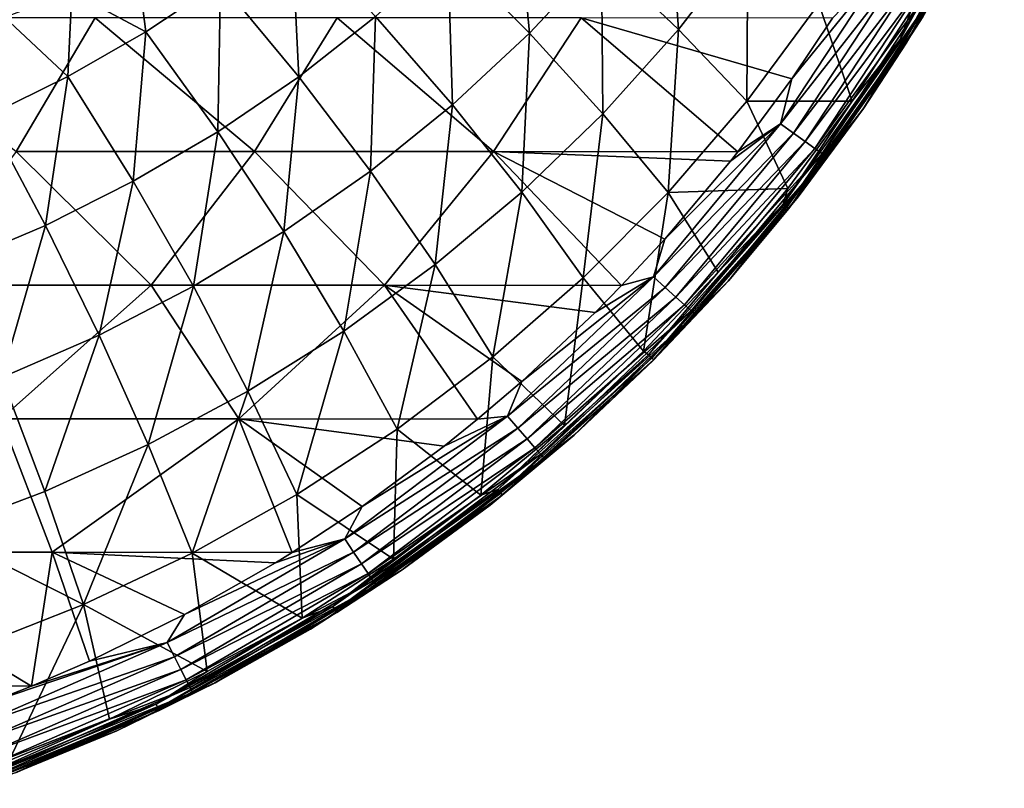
# Model space of a CAD drawing. Header units: metres. Extents: x -31 to 167, y -24 to 31.
# Tile 141 of 155: x 153 to 165, y -21 to -12. Entities that reach past the tile are written whole.
import ezdxf

# ---------------------------------------------------------------- set-up
doc = ezdxf.new("R2010")
doc.units = ezdxf.units.M
doc.layers.add('solid_12_381_042_XXX', color=7, linetype='CONTINUOUS')

msp = doc.modelspace()

# ---------------------------------------------------------------- linework, layer by layer
at = {"layer": 'solid_12_381_042_XXX'}
for points in [[(165.18985, -9.722986, 108.889946), (163.974487, -11.922298, 108.89019), (164.771133, -10.383245, 108.781754)], [(164.023056, -11.952819, 109.010483), (163.974487, -11.922298, 108.89019), (165.18985, -9.722986, 108.889946)], [(165.241623, -9.747741, 109.010269), (164.023056, -11.952819, 109.010483), (165.18985, -9.722986, 108.889946)], [(164.047073, -11.967884, 109.140717), (164.023056, -11.952819, 109.010483), (165.241623, -9.747741, 109.010269)], [(165.267273, -9.759906, 109.140511), (164.047073, -11.967884, 109.140717), (165.241623, -9.747741, 109.010269)], [(165.267273, -9.759906, 109.140511), (164.923157, -10.454961, 109.271957), (164.047073, -11.967884, 109.140717)], [(161.216797, -11.8004, 106.136459), (160.259247, -10.887778, 104.836075), (161.078964, -9.866736, 104.957329)], [(162.07811, -10.686726, 106.235611), (161.216797, -11.8004, 106.136459), (161.078964, -9.866736, 104.957329)], [(159.366959, -11.845606, 104.711441), (158.351349, -10.828654, 103.450577), (159.189194, -9.95698, 103.581398)], [(160.259247, -10.887778, 104.836075), (159.366959, -11.845606, 104.711441), (159.189194, -9.95698, 103.581398)], [(163.974487, -11.922298, 108.89019), (164.107834, -11.558584, 108.781883), (164.771133, -10.383245, 108.781754)], [(163.517654, -12.780249, 109.273132), (164.923157, -10.454961, 109.271957), (164.252991, -11.643052, 113.833168)], [(164.047073, -11.967884, 109.140717), (164.923157, -10.454961, 109.271957), (163.517654, -12.780249, 109.273132)], [(156.496628, -12.387376, 103.186867), (155.522232, -11.210228, 102.008148), (156.404251, -10.534532, 102.131981)], [(157.451981, -11.639544, 103.318359), (156.496628, -12.387376, 103.186867), (156.404251, -10.534532, 102.131981)], [(162.065491, -12.689062, 107.475586), (161.216797, -11.8004, 106.136459), (162.07811, -10.686726, 106.235611)], [(162.961472, -11.481955, 107.536125), (162.065491, -12.689062, 107.475586), (162.07811, -10.686726, 106.235611)], [(158.407928, -12.737382, 104.585472), (157.451981, -11.639544, 103.318359), (158.351349, -10.828654, 103.450577)], [(159.366959, -11.845606, 104.711441), (158.407928, -12.737382, 104.585472), (158.351349, -10.828654, 103.450577)], [(160.278015, -12.846548, 106.034538), (159.366959, -11.845606, 104.711441), (160.259247, -10.887778, 104.836075)], [(161.216797, -11.8004, 106.136459), (160.278015, -12.846548, 106.034538), (160.259247, -10.887778, 104.836075)], [(146.173401, -11.510456, 99.063072), (153.831116, -10.975, 100.794899), (147.639404, -11.828868, 99.646202)], [(147.639404, -11.828868, 99.646202), (153.831116, -10.975, 100.794899), (149.15773, -11.935, 100.116478)], [(149.15773, -11.935, 100.116478), (153.831116, -10.975, 100.794899), (150.707779, -11.828868, 100.468376)], [(150.707779, -11.828868, 100.468376), (153.831116, -10.975, 100.794899), (152.268951, -11.510456, 100.696365)], [(154.59462, -11.827204, 101.886871), (153.673798, -11.334843, 101.21244), (154.483917, -10.960505, 101.376518)], [(155.522232, -11.210228, 102.008148), (154.59462, -11.827204, 101.886871), (154.483917, -10.960505, 101.376518)], [(162.625626, -12.415318, 114.793152), (162.48584, -12.972628, 114.743332), (163.818207, -10.942357, 114.80587)], [(163.993027, -11.041276, 114.725258), (163.818207, -10.942357, 114.80587), (162.48584, -12.972628, 114.743332)], [(163.131607, -11.66069, 114.816284), (162.625626, -12.415318, 114.793152), (163.818207, -10.942357, 114.80587)], [(162.647522, -13.08984, 114.662109), (163.993027, -11.041276, 114.725258), (162.48584, -12.972628, 114.743332)], [(164.149582, -11.128382, 114.604279), (163.993027, -11.041276, 114.725258), (162.647522, -13.08984, 114.662109)], [(162.792313, -13.19335, 114.540901), (164.149582, -11.128382, 114.604279), (162.647522, -13.08984, 114.662109)], [(164.279907, -11.199192, 114.447502), (164.149582, -11.128382, 114.604279), (162.792313, -13.19335, 114.540901)], [(155.490601, -13.070384, 103.058083), (154.59462, -11.827204, 101.886871), (155.522232, -11.210228, 102.008148)], [(156.496628, -12.387376, 103.186867), (155.490601, -13.070384, 103.058083), (155.522232, -11.210228, 102.008148)], [(162.912903, -13.27788, 114.384293), (164.279907, -11.199192, 114.447502), (162.792313, -13.19335, 114.540901)], [(164.378204, -11.250554, 114.261932), (164.279907, -11.199192, 114.447502), (162.912903, -13.27788, 114.384293)], [(163.003952, -13.339698, 114.199203), (164.378204, -11.250554, 114.261932), (162.912903, -13.27788, 114.384293)], [(164.440811, -11.28064, 114.056946), (164.378204, -11.250554, 114.261932), (163.003952, -13.339698, 114.199203)], [(153.62648, -12.383976, 101.770004), (152.839294, -11.64718, 101.041344), (153.673798, -11.334843, 101.21244)], [(154.59462, -11.827204, 101.886871), (153.62648, -12.383976, 101.770004), (153.673798, -11.334843, 101.21244)], [(163.062134, -13.376597, 113.994919), (164.440811, -11.28064, 114.056946), (163.003952, -13.339698, 114.199203)], [(163.062134, -13.376597, 113.994919), (164.252991, -11.643052, 113.833168), (164.440811, -11.28064, 114.056946)], [(163.374817, -12.691486, 108.782097), (162.065491, -12.689062, 107.475586), (162.961472, -11.481955, 107.536125)], [(164.107834, -11.558584, 108.781883), (163.374817, -12.691486, 108.782097), (162.961472, -11.481955, 107.536125)], [(163.974487, -11.922298, 108.89019), (163.374817, -12.691486, 108.782097), (164.107834, -11.558584, 108.781883)], [(152.984848, -13.316457, 115.059959), (153.967667, -11.655063, 115.12149), (150.930588, -11.655063, 115.210548)], [(153.62648, -12.383976, 101.770004), (152.622696, -12.879208, 101.659409), (152.839294, -11.64718, 101.041344)], [(152.984848, -13.316457, 115.059959), (155.946823, -13.316457, 114.968277), (153.967667, -11.655063, 115.12149)], [(155.946823, -13.316457, 114.968277), (156.972595, -11.655063, 115.026146), (153.967667, -11.655063, 115.12149)], [(155.946823, -13.316457, 114.968277), (158.91687, -13.316457, 114.870125), (156.972595, -11.655063, 115.026146)], [(157.387878, -13.560472, 104.460197), (156.496628, -12.387376, 103.186867), (157.451981, -11.639544, 103.318359)], [(158.91687, -13.316457, 114.870125), (160.006577, -11.655063, 114.924232), (156.972595, -11.655063, 115.026146)], [(158.407928, -12.737382, 104.585472), (157.387878, -13.560472, 104.460197), (157.451981, -11.639544, 103.318359)], [(158.91687, -13.316457, 114.870125), (161.955765, -13.319596, 114.765793), (160.006577, -11.655063, 114.924232)], [(160.006577, -11.655063, 114.924232), (161.955765, -13.319596, 114.765793), (162.625626, -12.415318, 114.793152)], [(160.006577, -11.655063, 114.924232), (162.625626, -12.415318, 114.793152), (163.131607, -11.66069, 114.816284)], [(163.062134, -13.376597, 113.994919), (163.513779, -12.785872, 113.799591), (164.252991, -11.643052, 113.833168)], [(163.517654, -12.780249, 109.273132), (164.252991, -11.643052, 113.833168), (163.513779, -12.785872, 113.799591)], [(154.439148, -13.686893, 102.933983), (153.62648, -12.383976, 101.770004), (154.59462, -11.827204, 101.886871)], [(155.490601, -13.070384, 103.058083), (154.439148, -13.686893, 102.933983), (154.59462, -11.827204, 101.886871)], [(159.267654, -13.821823, 105.931526), (158.407928, -12.737382, 104.585472), (159.366959, -11.845606, 104.711441)], [(160.278015, -12.846548, 106.034538), (159.267654, -13.821823, 105.931526), (159.366959, -11.845606, 104.711441)], [(161.087601, -13.824901, 107.413361), (160.278015, -12.846548, 106.034538), (161.216797, -11.8004, 106.136459)], [(162.065491, -12.689062, 107.475586), (161.087601, -13.824901, 107.413361), (161.216797, -11.8004, 106.136459)], [(163.974487, -11.922298, 108.89019), (162.52002, -13.971392, 108.890152), (163.374817, -12.691486, 108.782097)], [(162.565033, -14.007391, 109.010704), (162.52002, -13.971392, 108.890152), (163.974487, -11.922298, 108.89019)], [(164.023056, -11.952819, 109.010483), (162.565033, -14.007391, 109.010704), (163.974487, -11.922298, 108.89019)], [(162.58728, -14.025191, 109.141289), (162.565033, -14.007391, 109.010704), (164.023056, -11.952819, 109.010483)], [(164.047073, -11.967884, 109.140717), (162.58728, -14.025191, 109.141289), (164.023056, -11.952819, 109.010483)], [(164.047073, -11.967884, 109.140717), (163.517654, -12.780249, 109.273132), (162.58728, -14.025191, 109.141289)], [(153.347458, -14.235393, 102.816536), (152.622696, -12.879208, 101.659409), (153.62648, -12.383976, 101.770004)], [(154.439148, -13.686893, 102.933983), (153.347458, -14.235393, 102.816536), (153.62648, -12.383976, 101.770004)], [(156.312225, -14.312819, 104.337502), (155.490601, -13.070384, 103.058083), (156.496628, -12.387376, 103.186867)], [(157.387878, -13.560472, 104.460197), (156.312225, -14.312819, 104.337502), (156.496628, -12.387376, 103.186867)], [(162.625626, -12.415318, 114.793152), (161.955765, -13.319596, 114.765793), (162.48584, -12.972628, 114.743332)], [(162.574463, -13.777988, 108.782326), (161.087601, -13.824901, 107.413361), (162.065491, -12.689062, 107.475586)], [(163.374817, -12.691486, 108.782097), (162.574463, -13.777988, 108.782326), (162.065491, -12.689062, 107.475586)], [(162.52002, -13.971392, 108.890152), (162.574463, -13.777988, 108.782326), (163.374817, -12.691486, 108.782097)], [(158.191559, -14.723112, 105.829079), (157.387878, -13.560472, 104.460197), (158.407928, -12.737382, 104.585472)], [(159.267654, -13.821823, 105.931526), (158.191559, -14.723112, 105.829079), (158.407928, -12.737382, 104.585472)], [(160.033752, -14.8855, 107.350471), (159.267654, -13.821823, 105.931526), (160.278015, -12.846548, 106.034538)], [(161.087601, -13.824901, 107.413361), (160.033752, -14.8855, 107.350471), (160.278015, -12.846548, 106.034538)], [(161.842072, -14.91921, 109.274284), (163.517654, -12.780249, 109.273132), (162.706619, -13.882142, 113.76812)], [(162.58728, -14.025191, 109.141289), (163.517654, -12.780249, 109.273132), (161.842072, -14.91921, 109.274284)], [(163.517654, -12.780249, 109.273132), (163.513779, -12.785872, 113.799591), (162.706619, -13.882142, 113.76812)], [(163.062134, -13.376597, 113.994919), (162.706619, -13.882142, 113.76812), (163.513779, -12.785872, 113.799591)], [(153.347458, -14.235393, 102.816536), (152.22052, -14.714635, 102.707695), (152.622696, -12.879208, 101.659409)], [(161.047501, -14.404355, 114.734245), (160.905228, -14.873537, 114.687721), (162.48584, -12.972628, 114.743332)], [(162.647522, -13.08984, 114.662109), (162.48584, -12.972628, 114.743332), (160.905228, -14.873537, 114.687721)], [(161.861984, -13.43856, 114.762253), (161.047501, -14.404355, 114.734245), (162.48584, -12.972628, 114.743332)], [(161.955765, -13.319596, 114.765793), (161.861984, -13.43856, 114.762253), (162.48584, -12.972628, 114.743332)], [(155.186386, -14.992464, 104.219269), (154.439148, -13.686893, 102.933983), (155.490601, -13.070384, 103.058083)], [(156.312225, -14.312819, 104.337502), (155.186386, -14.992464, 104.219269), (155.490601, -13.070384, 103.058083)], [(161.051636, -15.007948, 114.605995), (162.647522, -13.08984, 114.662109), (160.905228, -14.873537, 114.687721)], [(162.792313, -13.19335, 114.540901), (162.647522, -13.08984, 114.662109), (161.051636, -15.007948, 114.605995)], [(161.182693, -15.126955, 114.484612), (162.792313, -13.19335, 114.540901), (161.051636, -15.007948, 114.605995)], [(162.912903, -13.27788, 114.384293), (162.792313, -13.19335, 114.540901), (161.182693, -15.126955, 114.484612)], [(151.745682, -14.977948, 114.999039), (154.662933, -14.977948, 114.91169), (152.984848, -13.316457, 115.059959)], [(154.662933, -14.977948, 114.91169), (155.946823, -13.316457, 114.968277), (152.984848, -13.316457, 115.059959)], [(154.662933, -14.977948, 114.91169), (157.563644, -14.977948, 114.818275), (155.946823, -13.316457, 114.968277)], [(157.563644, -14.977948, 114.818275), (158.91687, -13.316457, 114.870125), (155.946823, -13.316457, 114.968277)], [(157.563644, -14.977948, 114.818275), (160.509537, -14.984278, 114.718239), (158.91687, -13.316457, 114.870125)], [(158.91687, -13.316457, 114.870125), (160.509537, -14.984278, 114.718239), (161.047501, -14.404355, 114.734245)], [(158.91687, -13.316457, 114.870125), (161.047501, -14.404355, 114.734245), (161.861984, -13.43856, 114.762253)], [(158.91687, -13.316457, 114.870125), (161.861984, -13.43856, 114.762253), (161.955765, -13.319596, 114.765793)], [(161.29184, -15.22454, 114.328125), (162.912903, -13.27788, 114.384293), (161.182693, -15.126955, 114.484612)], [(163.003952, -13.339698, 114.199203), (162.912903, -13.27788, 114.384293), (161.29184, -15.22454, 114.328125)], [(161.374268, -15.296417, 114.143417), (163.003952, -13.339698, 114.199203), (161.29184, -15.22454, 114.328125)], [(163.062134, -13.376597, 113.994919), (163.003952, -13.339698, 114.199203), (161.374268, -15.296417, 114.143417)], [(161.426956, -15.340022, 113.93969), (163.062134, -13.376597, 113.994919), (161.374268, -15.296417, 114.143417)], [(161.426956, -15.340022, 113.93969), (162.706619, -13.882142, 113.76812), (163.062134, -13.376597, 113.994919)], [(157.055206, -15.547961, 105.728745), (156.312225, -14.312819, 104.337502), (157.387878, -13.560472, 104.460197)], [(158.191559, -14.723112, 105.829079), (157.055206, -15.547961, 105.728745), (157.387878, -13.560472, 104.460197)], [(154.015717, -15.597631, 104.107376), (153.347458, -14.235393, 102.816536), (154.439148, -13.686893, 102.933983)], [(155.186386, -14.992464, 104.219269), (154.015717, -15.597631, 104.107376), (154.439148, -13.686893, 102.933983)], [(158.90976, -15.86716, 107.287926), (158.191559, -14.723112, 105.829079), (159.267654, -13.821823, 105.931526)], [(160.033752, -14.8855, 107.350471), (158.90976, -15.86716, 107.287926), (159.267654, -13.821823, 105.931526)], [(160.783234, -15.797505, 108.782799), (160.033752, -14.8855, 107.350471), (161.087601, -13.824901, 107.413361)], [(161.709702, -14.814489, 108.7826), (160.783234, -15.797505, 108.782799), (161.087601, -13.824901, 107.413361)], [(162.574463, -13.777988, 108.782326), (161.709702, -14.814489, 108.7826), (161.087601, -13.824901, 107.413361)], [(162.52002, -13.971392, 108.890152), (161.709702, -14.814489, 108.7826), (162.574463, -13.777988, 108.782326)], [(161.426956, -15.340022, 113.93969), (161.834885, -14.927324, 113.739037), (162.706619, -13.882142, 113.76812)], [(161.842072, -14.91921, 109.274284), (162.706619, -13.882142, 113.76812), (161.834885, -14.927324, 113.739037)], [(162.52002, -13.971392, 108.890152), (160.845169, -15.844702, 108.889984), (161.709702, -14.814489, 108.7826)], [(160.8862, -15.885786, 109.010941), (160.845169, -15.844702, 108.889984), (162.52002, -13.971392, 108.890152)], [(162.565033, -14.007391, 109.010704), (160.8862, -15.885786, 109.010941), (162.52002, -13.971392, 108.890152)], [(160.906494, -15.906092, 109.142044), (160.8862, -15.885786, 109.010941), (162.565033, -14.007391, 109.010704)], [(162.58728, -14.025191, 109.141289), (160.906494, -15.906092, 109.142044), (162.565033, -14.007391, 109.010704)], [(162.58728, -14.025191, 109.141289), (161.842072, -14.91921, 109.274284), (160.906494, -15.906092, 109.142044)], [(152.805527, -16.126822, 104.003685), (152.22052, -14.714635, 102.707695), (153.347458, -14.235393, 102.816536)], [(154.015717, -15.597631, 104.107376), (152.805527, -16.126822, 104.003685), (153.347458, -14.235393, 102.816536)], [(155.864029, -16.294037, 105.632057), (155.186386, -14.992464, 104.219269), (156.312225, -14.312819, 104.337502)], [(157.055206, -15.547961, 105.728745), (155.864029, -16.294037, 105.632057), (156.312225, -14.312819, 104.337502)], [(161.047501, -14.404355, 114.734245), (160.509537, -14.984278, 114.718239), (160.905228, -14.873537, 114.687721)], [(157.721115, -16.766945, 107.226669), (157.055206, -15.547961, 105.728745), (158.191559, -14.723112, 105.829079)], [(158.90976, -15.86716, 107.287926), (157.721115, -16.766945, 107.226669), (158.191559, -14.723112, 105.829079)], [(159.799026, -16.72266, 108.782967), (158.90976, -15.86716, 107.287926), (160.033752, -14.8855, 107.350471)], [(159.268433, -16.174379, 114.688232), (159.092392, -16.605906, 114.643936), (160.905228, -14.873537, 114.687721)], [(161.051636, -15.007948, 114.605995), (160.905228, -14.873537, 114.687721), (159.092392, -16.605906, 114.643936)], [(160.182907, -15.316425, 114.709427), (159.268433, -16.174379, 114.688232), (160.905228, -14.873537, 114.687721)], [(160.783234, -15.797505, 108.782799), (159.799026, -16.72266, 108.782967), (160.033752, -14.8855, 107.350471)], [(159.919357, -16.841938, 109.276062), (161.842072, -14.91921, 109.274284), (160.903992, -15.915449, 113.713242)], [(160.906494, -15.906092, 109.142044), (161.842072, -14.91921, 109.274284), (159.919357, -16.841938, 109.276062)], [(160.509537, -14.984278, 114.718239), (160.182907, -15.316425, 114.709427), (160.905228, -14.873537, 114.687721)], [(160.845169, -15.844702, 108.889984), (160.783234, -15.797505, 108.782799), (161.709702, -14.814489, 108.7826)], [(161.842072, -14.91921, 109.274284), (161.834885, -14.927324, 113.739037), (160.903992, -15.915449, 113.713242)], [(161.426956, -15.340022, 113.93969), (160.903992, -15.915449, 113.713242), (161.834885, -14.927324, 113.739037)], [(152.797806, -16.638514, 114.866844), (154.662933, -14.977948, 114.91169), (151.745682, -14.977948, 114.999039)], [(152.797806, -16.638514, 114.866844), (155.752151, -16.638514, 114.775833), (154.662933, -14.977948, 114.91169)], [(154.623505, -16.959196, 105.54055), (154.015717, -15.597631, 104.107376), (155.186386, -14.992464, 104.219269)], [(155.864029, -16.294037, 105.632057), (154.623505, -16.959196, 105.54055), (155.186386, -14.992464, 104.219269)], [(155.752151, -16.638514, 114.775833), (157.563644, -14.977948, 114.818275), (154.662933, -14.977948, 114.91169)], [(155.752151, -16.638514, 114.775833), (158.718033, -16.645014, 114.677742), (157.563644, -14.977948, 114.818275)], [(157.563644, -14.977948, 114.818275), (158.718033, -16.645014, 114.677742), (159.268433, -16.174379, 114.688232)], [(157.563644, -14.977948, 114.818275), (159.268433, -16.174379, 114.688232), (160.182907, -15.316425, 114.709427)], [(157.563644, -14.977948, 114.818275), (160.182907, -15.316425, 114.709427), (160.509537, -14.984278, 114.718239)], [(159.221558, -16.756105, 114.561867), (161.051636, -15.007948, 114.605995), (159.092392, -16.605906, 114.643936)], [(161.182693, -15.126955, 114.484612), (161.051636, -15.007948, 114.605995), (159.221558, -16.756105, 114.561867)], [(159.337082, -16.889385, 114.440353), (161.182693, -15.126955, 114.484612), (159.221558, -16.756105, 114.561867)], [(161.29184, -15.22454, 114.328125), (161.182693, -15.126955, 114.484612), (159.337082, -16.889385, 114.440353)], [(159.433197, -16.999044, 114.283951), (161.29184, -15.22454, 114.328125), (159.337082, -16.889385, 114.440353)], [(161.374268, -15.296417, 114.143417), (161.29184, -15.22454, 114.328125), (159.433197, -16.999044, 114.283951)], [(159.505692, -17.080286, 114.09951), (161.374268, -15.296417, 114.143417), (159.433197, -16.999044, 114.283951)], [(161.426956, -15.340022, 113.93969), (161.374268, -15.296417, 114.143417), (159.505692, -17.080286, 114.09951)], [(159.551926, -17.130209, 113.896164), (161.426956, -15.340022, 113.93969), (159.505692, -17.080286, 114.09951)], [(159.551926, -17.130209, 113.896164), (160.903992, -15.915449, 113.713242), (161.426956, -15.340022, 113.93969)], [(153.339233, -17.54159, 105.455757), (152.805527, -16.126822, 104.003685), (154.015717, -15.597631, 104.107376)], [(154.623505, -16.959196, 105.54055), (153.339233, -17.54159, 105.455757), (154.015717, -15.597631, 104.107376)], [(156.473206, -17.582062, 107.167641), (155.864029, -16.294037, 105.632057), (157.055206, -15.547961, 105.728745)], [(157.721115, -16.766945, 107.226669), (156.473206, -17.582062, 107.167641), (157.055206, -15.547961, 105.728745)], [(158.760864, -17.586418, 108.783104), (157.721115, -16.766945, 107.226669), (158.90976, -15.86716, 107.287926)], [(159.799026, -16.72266, 108.782967), (158.760864, -17.586418, 108.783104), (158.90976, -15.86716, 107.287926)], [(158.971024, -17.518631, 108.889854), (159.799026, -16.72266, 108.782967), (160.783234, -15.797505, 108.782799)], [(160.845169, -15.844702, 108.889984), (158.971024, -17.518631, 108.889854), (160.783234, -15.797505, 108.782799)], [(159.007523, -17.564331, 109.011177), (158.971024, -17.518631, 108.889854), (160.845169, -15.844702, 108.889984)], [(160.8862, -15.885786, 109.010941), (159.007523, -17.564331, 109.011177), (160.845169, -15.844702, 108.889984)], [(159.025574, -17.586893, 109.142746), (159.007523, -17.564331, 109.011177), (160.8862, -15.885786, 109.010941)], [(160.906494, -15.906092, 109.142044), (159.025574, -17.586893, 109.142746), (160.8862, -15.885786, 109.010941)], [(160.906494, -15.906092, 109.142044), (159.919357, -16.841938, 109.276062), (159.025574, -17.586893, 109.142746)], [(159.551926, -17.130209, 113.896164), (159.916489, -16.844484, 113.691154), (160.903992, -15.915449, 113.713242)], [(159.919357, -16.841938, 109.276062), (160.903992, -15.915449, 113.713242), (159.916489, -16.844484, 113.691154)], [(153.339233, -17.54159, 105.455757), (152.016785, -18.039394, 105.379196), (152.805527, -16.126822, 104.003685)], [(159.268433, -16.174379, 114.688232), (158.718033, -16.645014, 114.677742), (159.092392, -16.605906, 114.643936)], [(155.1716, -18.309906, 107.111778), (154.623505, -16.959196, 105.54055), (155.864029, -16.294037, 105.632057)], [(156.473206, -17.582062, 107.167641), (155.1716, -18.309906, 107.111778), (155.864029, -16.294037, 105.632057)], [(150.407593, -18.297829, 114.831177), (153.429871, -18.297829, 114.743835), (152.797806, -16.638514, 114.866844)], [(153.429871, -18.297829, 114.743835), (155.752151, -16.638514, 114.775833), (152.797806, -16.638514, 114.866844)], [(153.429871, -18.297829, 114.743835), (156.414398, -18.302231, 114.650078), (155.752151, -16.638514, 114.775833)], [(155.752151, -16.638514, 114.775833), (156.414398, -18.302231, 114.650078), (157.284348, -17.729799, 114.657738)], [(155.752151, -16.638514, 114.775833), (157.284348, -17.729799, 114.657738), (158.304047, -16.978344, 114.670921)], [(155.752151, -16.638514, 114.775833), (158.304047, -16.978344, 114.670921), (158.718033, -16.645014, 114.677742)], [(157.284348, -17.729799, 114.657738), (157.067352, -18.132151, 114.615982), (159.092392, -16.605906, 114.643936)], [(159.221558, -16.756105, 114.561867), (159.092392, -16.605906, 114.643936), (157.067352, -18.132151, 114.615982)], [(158.304047, -16.978344, 114.670921), (157.284348, -17.729799, 114.657738), (159.092392, -16.605906, 114.643936)], [(158.718033, -16.645014, 114.677742), (158.304047, -16.978344, 114.670921), (159.092392, -16.605906, 114.643936)], [(157.672455, -18.385811, 108.783218), (156.473206, -17.582062, 107.167641), (157.721115, -16.766945, 107.226669)], [(157.177505, -18.296413, 114.533745), (159.221558, -16.756105, 114.561867), (157.067352, -18.132151, 114.615982)], [(159.337082, -16.889385, 114.440353), (159.221558, -16.756105, 114.561867), (157.177505, -18.296413, 114.533745)], [(158.760864, -17.586418, 108.783104), (157.672455, -18.385811, 108.783218), (157.721115, -16.766945, 107.226669)], [(158.971024, -17.518631, 108.889854), (158.760864, -17.586418, 108.783104), (159.799026, -16.72266, 108.782967)], [(157.275879, -18.442429, 114.41217), (159.337082, -16.889385, 114.440353), (157.177505, -18.296413, 114.533745)], [(159.433197, -16.999044, 114.283951), (159.337082, -16.889385, 114.440353), (157.275879, -18.442429, 114.41217)], [(157.780441, -18.517517, 109.27684), (159.919357, -16.841938, 109.276062), (157.782959, -18.515785, 113.659889)], [(159.025574, -17.586893, 109.142746), (159.919357, -16.841938, 109.276062), (157.780441, -18.517517, 109.27684)], [(159.919357, -16.841938, 109.276062), (158.875671, -17.711689, 113.673332), (157.782959, -18.515785, 113.659889)], [(159.919357, -16.841938, 109.276062), (159.916489, -16.844484, 113.691154), (158.875671, -17.711689, 113.673332)], [(159.551926, -17.130209, 113.896164), (158.875671, -17.711689, 113.673332), (159.916489, -16.844484, 113.691154)], [(153.822083, -18.948181, 107.060005), (153.339233, -17.54159, 105.455757), (154.623505, -16.959196, 105.54055)], [(155.1716, -18.309906, 107.111778), (153.822083, -18.948181, 107.060005), (154.623505, -16.959196, 105.54055)], [(157.357544, -18.562874, 114.255806), (159.433197, -16.999044, 114.283951), (157.275879, -18.442429, 114.41217)], [(159.505692, -17.080286, 114.09951), (159.433197, -16.999044, 114.283951), (157.357544, -18.562874, 114.255806)], [(157.418945, -18.652498, 114.07148), (159.505692, -17.080286, 114.09951), (157.357544, -18.562874, 114.255806)], [(159.551926, -17.130209, 113.896164), (159.505692, -17.080286, 114.09951), (157.418945, -18.652498, 114.07148)], [(157.457855, -18.70809, 113.868317), (159.551926, -17.130209, 113.896164), (157.418945, -18.652498, 114.07148)], [(157.457855, -18.70809, 113.868317), (158.875671, -17.711689, 113.673332), (159.551926, -17.130209, 113.896164)], [(153.822083, -18.948181, 107.060005), (152.016785, -18.039394, 105.379196), (153.339233, -17.54159, 105.455757)], [(156.537201, -19.118219, 108.783333), (155.1716, -18.309906, 107.111778), (156.473206, -17.582062, 107.167641)], [(157.672455, -18.385811, 108.783218), (156.537201, -19.118219, 108.783333), (156.473206, -17.582062, 107.167641)], [(158.971024, -17.518631, 108.889854), (156.921387, -18.972326, 108.889519), (158.760864, -17.586418, 108.783104)], [(156.952713, -19.022108, 109.011078), (156.921387, -18.972326, 108.889519), (158.971024, -17.518631, 108.889854)], [(156.921387, -18.972326, 108.889519), (157.672455, -18.385811, 108.783218), (158.760864, -17.586418, 108.783104)], [(159.007523, -17.564331, 109.011177), (156.952713, -19.022108, 109.011078), (158.971024, -17.518631, 108.889854)], [(156.968231, -19.046703, 109.142952), (156.952713, -19.022108, 109.011078), (159.007523, -17.564331, 109.011177)], [(159.025574, -17.586893, 109.142746), (156.968231, -19.046703, 109.142952), (159.007523, -17.564331, 109.011177)], [(159.025574, -17.586893, 109.142746), (157.780441, -18.517517, 109.27684), (156.968231, -19.046703, 109.142952)], [(157.284348, -17.729799, 114.657738), (156.414398, -18.302231, 114.650078), (157.067352, -18.132151, 114.615982)], [(157.457855, -18.70809, 113.868317), (157.782959, -18.515785, 113.659889), (158.875671, -17.711689, 113.673332)], [(153.822083, -18.948181, 107.060005), (152.43045, -19.494616, 107.01326), (152.016785, -18.039394, 105.379196)], [(155.075104, -19.073553, 114.64399), (154.86145, -19.420721, 114.605095), (157.067352, -18.132151, 114.615982)], [(157.177505, -18.296413, 114.533745), (157.067352, -18.132151, 114.615982), (154.86145, -19.420721, 114.605095)], [(156.206848, -18.430313, 114.648697), (155.075104, -19.073553, 114.64399), (157.067352, -18.132151, 114.615982)], [(156.414398, -18.302231, 114.650078), (156.206848, -18.430313, 114.648697), (157.067352, -18.132151, 114.615982)], [(150.153229, -19.953341, 114.733192), (153.173279, -19.961037, 114.646049), (150.407593, -18.297829, 114.831177)], [(150.407593, -18.297829, 114.831177), (153.173279, -19.961037, 114.646049), (153.429871, -18.297829, 114.743835)], [(153.429871, -18.297829, 114.743835), (153.173279, -19.961037, 114.646049), (153.893677, -19.651556, 114.643898)], [(153.429871, -18.297829, 114.743835), (153.893677, -19.651556, 114.643898), (155.075104, -19.073553, 114.64399)], [(153.429871, -18.297829, 114.743835), (155.075104, -19.073553, 114.64399), (156.206848, -18.430313, 114.648697)], [(153.429871, -18.297829, 114.743835), (156.206848, -18.430313, 114.648697), (156.414398, -18.302231, 114.650078)], [(155.359222, -19.780954, 108.783264), (153.822083, -18.948181, 107.060005), (155.1716, -18.309906, 107.111778)], [(154.951065, -19.597029, 114.522858), (157.177505, -18.296413, 114.533745), (154.86145, -19.420721, 114.605095)], [(157.275879, -18.442429, 114.41217), (157.177505, -18.296413, 114.533745), (154.951065, -19.597029, 114.522858)], [(156.537201, -19.118219, 108.783333), (155.359222, -19.780954, 108.783264), (155.1716, -18.309906, 107.111778)], [(155.030869, -19.753948, 114.401283), (157.275879, -18.442429, 114.41217), (154.951065, -19.597029, 114.522858)], [(157.357544, -18.562874, 114.255806), (157.275879, -18.442429, 114.41217), (155.030869, -19.753948, 114.401283)], [(156.921387, -18.972326, 108.889519), (156.537201, -19.118219, 108.783333), (157.672455, -18.385811, 108.783218)], [(155.096893, -19.883627, 114.244911), (157.357544, -18.562874, 114.255806), (155.030869, -19.753948, 114.401283)], [(157.418945, -18.652498, 114.07148), (157.357544, -18.562874, 114.255806), (155.096893, -19.883627, 114.244911)], [(155.455231, -19.923012, 109.275833), (157.780441, -18.517517, 109.27684), (155.457245, -19.921959, 113.646431)], [(156.968231, -19.046703, 109.142952), (157.780441, -18.517517, 109.27684), (155.455231, -19.923012, 109.275833)], [(157.780441, -18.517517, 109.27684), (156.641434, -19.253971, 113.650894), (155.457245, -19.921959, 113.646431)], [(157.780441, -18.517517, 109.27684), (157.782959, -18.515785, 113.659889), (156.641434, -19.253971, 113.650894)], [(157.457855, -18.70809, 113.868317), (156.641434, -19.253971, 113.650894), (157.782959, -18.515785, 113.659889)], [(155.146225, -19.980406, 114.060585), (157.418945, -18.652498, 114.07148), (155.096893, -19.883627, 114.244911)], [(157.457855, -18.70809, 113.868317), (157.418945, -18.652498, 114.07148), (155.146225, -19.980406, 114.060585)], [(155.177109, -20.040806, 113.857414), (157.457855, -18.70809, 113.868317), (155.146225, -19.980406, 114.060585)], [(155.177109, -20.040806, 113.857414), (156.641434, -19.253971, 113.650894), (157.457855, -18.70809, 113.868317)], [(152.895264, -20.887079, 108.782562), (152.43045, -19.494616, 107.01326), (153.822083, -18.948181, 107.060005)], [(154.143234, -20.371504, 108.783028), (152.895264, -20.887079, 108.782562), (153.822083, -18.948181, 107.060005)], [(155.359222, -19.780954, 108.783264), (154.143234, -20.371504, 108.783028), (153.822083, -18.948181, 107.060005)], [(155.075104, -19.073553, 114.64399), (153.893677, -19.651556, 114.643898), (154.86145, -19.420721, 114.605095)], [(156.921387, -18.972326, 108.889519), (154.721954, -20.187374, 108.888924), (156.537201, -19.118219, 108.783333)], [(154.747528, -20.240589, 109.010536), (154.721954, -20.187374, 108.888924), (156.921387, -18.972326, 108.889519)], [(156.952713, -19.022108, 109.011078), (154.747528, -20.240589, 109.010536), (156.921387, -18.972326, 108.889519)], [(154.760193, -20.266953, 109.142517), (154.747528, -20.240589, 109.010536), (156.952713, -19.022108, 109.011078)], [(156.968231, -19.046703, 109.142952), (154.760193, -20.266953, 109.142517), (156.952713, -19.022108, 109.011078)], [(156.968231, -19.046703, 109.142952), (155.455231, -19.923012, 109.275833), (154.760193, -20.266953, 109.142517)], [(154.721954, -20.187374, 108.888924), (155.359222, -19.780954, 108.783264), (156.537201, -19.118219, 108.783333)], [(155.177109, -20.040806, 113.857414), (155.457245, -19.921959, 113.646431), (156.641434, -19.253971, 113.650894)], [(152.676773, -20.156744, 114.648407), (152.509552, -20.444344, 114.611504), (154.86145, -19.420721, 114.605095)], [(154.951065, -19.597029, 114.522858), (154.86145, -19.420721, 114.605095), (152.509552, -20.444344, 114.611504)], [(153.173279, -19.961037, 114.646049), (152.676773, -20.156744, 114.648407), (154.86145, -19.420721, 114.605095)], [(153.893677, -19.651556, 114.643898), (153.173279, -19.961037, 114.646049), (154.86145, -19.420721, 114.605095)], [(152.577332, -20.630386, 114.529381), (154.951065, -19.597029, 114.522858), (152.509552, -20.444344, 114.611504)], [(155.030869, -19.753948, 114.401283), (154.951065, -19.597029, 114.522858), (152.577332, -20.630386, 114.529381)], [(152.637421, -20.79611, 114.407845), (155.030869, -19.753948, 114.401283), (152.577332, -20.630386, 114.529381)], [(155.096893, -19.883627, 114.244911), (155.030869, -19.753948, 114.401283), (152.637421, -20.79611, 114.407845)], [(154.721954, -20.187374, 108.888924), (154.143234, -20.371504, 108.783028), (155.359222, -19.780954, 108.783264)], [(152.686798, -20.933212, 114.251442), (155.096893, -19.883627, 114.244911), (152.637421, -20.79611, 114.407845)], [(155.146225, -19.980406, 114.060585), (155.096893, -19.883627, 114.244911), (152.686798, -20.933212, 114.251442)], [(152.976532, -21.038372, 109.276291), (155.455231, -19.923012, 109.275833), (152.979523, -21.037241, 113.650932)], [(154.760193, -20.266953, 109.142517), (155.455231, -19.923012, 109.275833), (152.976532, -21.038372, 109.276291)], [(155.455231, -19.923012, 109.275833), (154.234802, -20.517227, 113.646469), (152.979523, -21.037241, 113.650932)], [(155.455231, -19.923012, 109.275833), (155.457245, -19.921959, 113.646431), (154.234802, -20.517227, 113.646469)], [(155.177109, -20.040806, 113.857414), (154.234802, -20.517227, 113.646469), (155.457245, -19.921959, 113.646431)], [(150.153229, -19.953341, 114.733192), (152.676773, -20.156744, 114.648407), (153.173279, -19.961037, 114.646049)], [(152.723282, -21.035702, 114.067024), (155.146225, -19.980406, 114.060585), (152.686798, -20.933212, 114.251442)], [(155.177109, -20.040806, 113.857414), (155.146225, -19.980406, 114.060585), (152.723282, -21.035702, 114.067024)], [(152.745605, -21.099878, 113.863716), (155.177109, -20.040806, 113.857414), (152.723282, -21.035702, 114.067024)], [(152.745605, -21.099878, 113.863716), (154.234802, -20.517227, 113.646469), (155.177109, -20.040806, 113.857414)], [(154.721954, -20.187374, 108.888924), (152.400726, -21.148888, 108.888641), (154.143234, -20.371504, 108.783028)], [(152.420197, -21.20467, 109.010162), (152.400726, -21.148888, 108.888641), (154.721954, -20.187374, 108.888924)], [(154.747528, -20.240589, 109.010536), (152.420197, -21.20467, 109.010162), (154.721954, -20.187374, 108.888924)], [(152.42984, -21.232344, 109.142059), (152.420197, -21.20467, 109.010162), (154.747528, -20.240589, 109.010536)], [(154.760193, -20.266953, 109.142517), (152.42984, -21.232344, 109.142059), (154.747528, -20.240589, 109.010536)], [(154.760193, -20.266953, 109.142517), (152.976532, -21.038372, 109.276291), (152.42984, -21.232344, 109.142059)], [(152.400726, -21.148888, 108.888641), (152.895264, -20.887079, 108.782562), (154.143234, -20.371504, 108.783028)], [(152.745605, -21.099878, 113.863716), (152.979523, -21.037241, 113.650932), (154.234802, -20.517227, 113.646469)]]:
    msp.add_3dface(points, dxfattribs=at)

doc.saveas('drawing.dxf')
